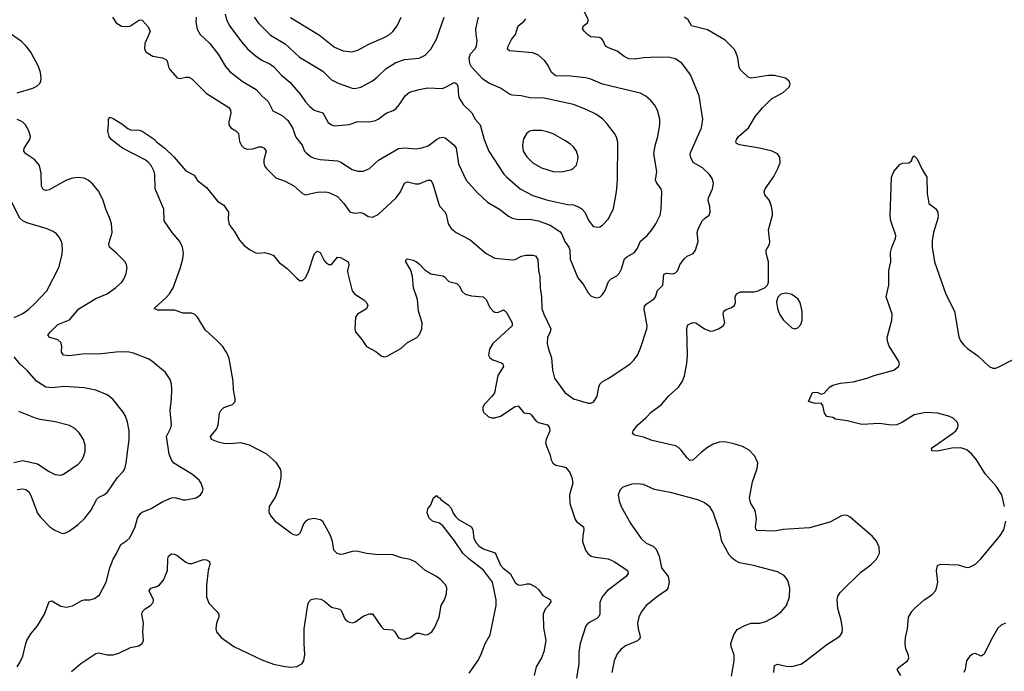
# Model space of a CAD drawing. Header units: inches. Extents: x 1305449 to 1407403, y 744709 to 841554.
# Tile 45 of 114: x 1322268 to 1329028, y 822519 to 826992. Entities that reach past the tile are written whole.
import ezdxf

# ---------------------------------------------------------------- set-up
doc = ezdxf.new("R2010")
doc.units = ezdxf.units.IN
doc.header["$MEASUREMENT"] = 0
doc.layers.add('B3822', color=7, linetype='Continuous')

msp = doc.modelspace()

# ---------------------------------------------------------------- linework, layer by layer
at = {"layer": 'B3822', "color": 6}
for points, elevation in [([(1322906.3, 827010), (1322930, 826971.1), (1322968.1, 826948.1), (1323010, 826944.4), (1323030, 826950.4), (1323090, 826992), (1323110, 826989.5), (1323150, 826942.7), (1323163.4, 826910), (1323127.4, 826827.4), (1323124.9, 826790), (1323135.9, 826770), (1323182.2, 826742.2), (1323249.1, 826729.1), (1323270, 826720.3), (1323281.1, 826710), (1323288.8, 826668.8), (1323298.4, 826650), (1323350, 826593.6), (1323370, 826587.5), (1323410, 826597.6), (1323430, 826596.9), (1323450, 826585.5), (1323548.3, 826488.3), (1323705.2, 826390), (1323716.5, 826370), (1323718.1, 826350), (1323703.8, 826290), (1323704.8, 826270), (1323718.1, 826250), (1323752.7, 826230), (1323769.7, 826210), (1323776.6, 826156.6), (1323790, 826128.4), (1323810, 826110.6), (1323830, 826103.8), (1323870, 826105.9), (1323910, 826119.5), (1323930, 826119.8), (1323946.1, 826110), (1323959.6, 826090), (1323943.6, 826030), (1323943.9, 826010), (1323948.8, 825988.8), (1323962.9, 825970), (1324026.9, 825906.9), (1324090, 825882.2), (1324151.1, 825851.1), (1324210, 825797.7), (1324230, 825789.7), (1324310, 825808.2), (1324370, 825809.3), (1324390, 825804.6), (1324450, 825778.1), (1324493.6, 825730), (1324533.9, 825673.9), (1324564.5, 825664.5), (1324610, 825668.6), (1324630, 825661.6), (1324660.9, 825640.9), (1324690, 825637), (1324730, 825655.6), (1324852.5, 825770), (1324883.4, 825810), (1324910, 825870.5), (1324930, 825879.8), (1324985.6, 825865.6), (1325010, 825865.7), (1325070, 825889.3), (1325090, 825889.7), (1325104.9, 825864.9), (1325145.5, 825725.5), (1325153.3, 825710), (1325189.2, 825670), (1325195.3, 825655.3), (1325209.6, 825589.6), (1325230, 825559.4), (1325263.9, 825530), (1325361, 825481.1), (1325470, 825385.9), (1325530, 825355.5), (1325650, 825342.7), (1325670, 825346.6), (1325712.6, 825367.4), (1325743.9, 825376.1), (1325790, 825376.2), (1325810, 825370), (1325824.6, 825344.6), (1325829, 825270), (1325839.8, 825230), (1325840.4, 825150), (1325850.1, 825089.9), (1325853.2, 825010), (1325865.6, 824970), (1325914.5, 824870), (1325911, 824850), (1325891.3, 824810), (1325889, 824770), (1325897.8, 824730), (1325920.3, 824670), (1325925.9, 824585.9), (1325940.3, 824530), (1326010, 824431.9), (1326070, 824390.1), (1326170, 824358.3), (1326190, 824358.6), (1326210, 824367.8), (1326233.7, 824406.3), (1326243.4, 824470), (1326250.6, 824490), (1326270, 824507.6), (1326312.3, 824530), (1326459.6, 824630), (1326485.4, 824654.6), (1326509.9, 824690), (1326530, 824735.9), (1326574.8, 824870), (1326576.2, 824890), (1326555.7, 825004.3), (1326558.1, 825021.9), (1326570, 825040.1), (1326623.4, 825076.6), (1326633, 825090), (1326646.2, 825133.8), (1326683.1, 825170), (1326690, 825244.9), (1326707.9, 825252.1), (1326750, 825246.3), (1326770, 825253.1), (1326787.6, 825270), (1326799.6, 825310), (1326830, 825351.2), (1326850, 825367.6), (1326892.5, 825387.6), (1326907.9, 825410), (1326926.6, 825470), (1326919.5, 825530), (1326925.2, 825554.8), (1326954.3, 825610), (1326970, 825627.8), (1327001, 825650), (1327008.8, 825670), (1327006.4, 825710), (1326995.5, 825750), (1326996.7, 825770), (1327024.8, 825830), (1327030.7, 825870), (1327021.6, 825901.6), (1327003.1, 825930), (1326955.6, 825975.6), (1326892, 826012), (1326874.2, 826050), (1326872.2, 826070), (1326877.1, 826090), (1326949.4, 826250), (1326958.8, 826310), (1326932.3, 826470), (1326874.4, 826614.4), (1326815.7, 826690), (1326770, 826722.9), (1326731.8, 826731.8), (1326650, 826734.2), (1326550, 826730), (1326490, 826720.9), (1326450, 826723.1), (1326419, 826739), (1326370, 826775.7), (1326310, 826797.6), (1326290.5, 826810), (1326271.3, 826851.3), (1326261.9, 826861.9), (1326249, 826869), (1326190, 826875), (1326167.7, 826887.7), (1326145.3, 826910), (1326133.1, 826930), (1326139.1, 826950), (1326165.4, 826970), (1326172.8, 826990), (1326133.1, 827070)], 1500), ([(1323679.2, 827030), (1323688.2, 826990), (1323710, 826948.5), (1323790, 826838.9), (1323831.5, 826791.5), (1323885.6, 826745.6), (1323930, 826714.8), (1323987.3, 826687.3), (1324010.4, 826670.4), (1324066.5, 826610), (1324121.9, 826561.9), (1324197.2, 826477.2), (1324230, 826428.6), (1324257.9, 826397.9), (1324290, 826371.7), (1324350, 826353.2), (1324385, 826285), (1324409.1, 826269.1), (1324430, 826263.6), (1324530, 826271.5), (1324590, 826292.8), (1324670, 826290.3), (1324710, 826299.9), (1324730.3, 826309.7), (1324784.7, 826350), (1324831.3, 826368.7), (1324850, 826380.8), (1324873.2, 826406.8), (1324914.7, 826470), (1324945, 826495), (1325010, 826513.1), (1325070, 826523.3), (1325170, 826520), (1325197.1, 826530), (1325250, 826561.2), (1325258.2, 826558.2), (1325270, 826550.8), (1325275.3, 826535.3), (1325281.6, 826470), (1325290, 826445.7), (1325313.6, 826410), (1325372.4, 826352.4), (1325395.9, 826310), (1325429.5, 826269.5), (1325456.5, 826170), (1325488.3, 826090), (1325592.5, 825932.5), (1325612.1, 825910), (1325704, 825830), (1325790, 825784.7), (1325885.9, 825754.1), (1326030, 825722.9), (1326070, 825720.5), (1326110, 825705.5), (1326130.8, 825690.8), (1326147.7, 825670), (1326175.5, 825610), (1326199.9, 825579.9), (1326210, 825572.4), (1326230, 825567.3), (1326250, 825570.1), (1326270, 825580.9), (1326310, 825625.3), (1326343.9, 825696.1), (1326365.7, 825810), (1326371.3, 825890), (1326374.1, 826150), (1326364.8, 826184.8), (1326351.8, 826210), (1326299.9, 826279.9), (1326270, 826311), (1326222.7, 826342.7), (1326156.2, 826376.2), (1326070, 826409.5), (1325870, 826454.2), (1325770, 826455.8), (1325710, 826469.5), (1325650, 826474.2), (1325630, 826480.1), (1325570, 826521.2), (1325490, 826557.1), (1325446.4, 826586.4), (1325369.1, 826669.1), (1325358.2, 826690), (1325354.3, 826730), (1325363.1, 826756.9), (1325393.5, 826790), (1325404.3, 826810), (1325408.3, 826850), (1325401.4, 826890), (1325400.9, 826930), (1325417.1, 827010)], 1700), ([(1323478.9, 827010), (1323477.4, 826977.4), (1323487.6, 826927.6), (1323506.4, 826890), (1323571.6, 826830), (1323630, 826755.9), (1323680.2, 826670), (1323710, 826636.4), (1323794.9, 826570), (1323892.3, 826512.3), (1323930, 826468.3), (1323973.1, 826430), (1324006.9, 826366.9), (1324070, 826335.2), (1324110, 826299), (1324140.9, 826250), (1324164.9, 826184.9), (1324207, 826130), (1324224.6, 826090), (1324236.2, 826076.2), (1324269.2, 826050), (1324290, 826040.4), (1324330, 826032.5), (1324450, 826022.9), (1324474.1, 826014.1), (1324550, 825964.1), (1324590, 825951.7), (1324627.8, 825952.2), (1324670, 825970.1), (1324731.8, 826028.2), (1324870, 826107.8), (1324910, 826111.7), (1324990, 826105.2), (1325030, 826111.1), (1325073.5, 826126.5), (1325130, 826170.5), (1325150, 826181), (1325170, 826185), (1325190, 826181.6), (1325250.4, 826130.4), (1325263.9, 826110), (1325281.2, 826001.2), (1325332.4, 825890), (1325410, 825804.7), (1325479.1, 825739.1), (1325563, 825690), (1325623.7, 825643.7), (1325650, 825629.2), (1325690, 825619.4), (1325770, 825623.3), (1325830, 825611.9), (1325910, 825580.4), (1325977.4, 825537.4), (1325990, 825519.5), (1326010.2, 825470.2), (1326038.8, 825430), (1326045.5, 825410), (1326047.4, 825347.4), (1326099.2, 825219.2), (1326137, 825177), (1326170, 825117.1), (1326190, 825096.9), (1326210, 825086.2), (1326230, 825082), (1326250, 825087.5), (1326270, 825106.3), (1326287.4, 825132.6), (1326310, 825195), (1326327.8, 825212.2), (1326367.4, 825232.6), (1326386.6, 825253.4), (1326399.3, 825280.7), (1326419.4, 825350), (1326435.8, 825364.2), (1326490, 825393.5), (1326510, 825424.1), (1326529.5, 825470.5), (1326575.2, 825510), (1326608.4, 825550), (1326636, 825590), (1326664.7, 825650), (1326672.9, 825690), (1326676.2, 825810), (1326671.4, 825831.4), (1326641.5, 825870), (1326632.1, 825890), (1326642.7, 825950), (1326622.7, 826070), (1326630.9, 826129.1), (1326649.7, 826190), (1326663.9, 826270), (1326663.2, 826310), (1326646.4, 826370), (1326626.5, 826406.5), (1326599.7, 826439.7), (1326567.4, 826467.4), (1326528.4, 826488.4), (1326270, 826549.4), (1326190, 826582.8), (1326153, 826593), (1326050, 826604.5), (1325950, 826606.8), (1325919.3, 826630), (1325896.7, 826676.7), (1325873.9, 826710), (1325830, 826748.5), (1325790, 826763.7), (1325630, 826778.2), (1325618.2, 826790), (1325621.6, 826810), (1325644.8, 826855.2), (1325671.4, 826890), (1325690.6, 826949.4), (1325730, 826978.6), (1325743, 826997)], 1600), ([(1323879.1, 827010), (1323907.5, 826967.5), (1323990, 826885.6), (1324090, 826826.2), (1324190, 826735.3), (1324350, 826638.7), (1324410, 826578.3), (1324455.7, 826555.7), (1324550, 826521.9), (1324570, 826519.5), (1324610, 826528.3), (1324690, 826573.2), (1324723.1, 826596.9), (1324783.1, 826656.9), (1324850, 826698.9), (1324910, 826719), (1325010, 826727.9), (1325051.8, 826748.2), (1325089.9, 826790), (1325130, 826859.2), (1325183.3, 827010)], 1800), ([(1324127.4, 827007.4), (1324325.8, 826885.8), (1324430, 826803), (1324490, 826777.7), (1324548.4, 826771.6), (1324590, 826782.1), (1324670, 826826.8), (1324770, 826868.8), (1324806.9, 826890), (1324830.7, 826910), (1324860.1, 826950), (1324887.4, 827010)], 1900), ([(1327446.6, 822510), (1327450, 822558.5), (1327470, 822567.1), (1327530, 822553.3), (1327569.1, 822550.9), (1327630, 822567.4), (1327656.8, 822583.2), (1327810, 822703.4), (1327899.8, 822760.2), (1327915, 822785), (1327917.6, 822810), (1327908.1, 822870), (1327883.9, 822950), (1327880.2, 823010), (1327885.1, 823034.9), (1327900.6, 823059.4), (1328041.9, 823198.1), (1328110.5, 823250), (1328150, 823287.5), (1328170.9, 823330), (1328169.4, 823370), (1328150.9, 823410.9), (1328123.1, 823443.1), (1327970, 823576.4), (1327950, 823588.1), (1327930, 823591.6), (1327910, 823586.6), (1327830, 823541.7), (1327690, 823504.6), (1327510, 823492.2), (1327450, 823480.1), (1327330, 823485.6), (1327324.7, 823490), (1327320.8, 823510), (1327325.8, 823565.8), (1327319.8, 823610), (1327311.9, 823631.9), (1327287, 823670), (1327279.4, 823710), (1327300.2, 823819.8), (1327332.3, 823910), (1327335, 823950), (1327316.2, 823996.2), (1327276.9, 824036.9), (1327230, 824062.5), (1327170, 824080.4), (1327110, 824092.9), (1327070, 824091.3), (1327030, 824077.5), (1326990, 824054.3), (1326950, 824023.6), (1326890, 823967.3), (1326870, 823966.3), (1326850, 823983.9), (1326810, 824037.7), (1326790, 824056.1), (1326770, 824066.2), (1326610, 824102.2), (1326550, 824125.8), (1326490, 824140.2), (1326475.8, 824150), (1326480.8, 824170), (1326511.4, 824210), (1326570, 824261), (1326603.4, 824296.6), (1326673.7, 824350), (1326725.7, 824410), (1326790, 824470.1), (1326819.1, 824510), (1326832.7, 824547.3), (1326847.8, 824632.2), (1326851.9, 824690), (1326848.6, 824870), (1326852.8, 824890), (1326860.9, 824899.1), (1326890, 824913.9), (1326910, 824910.8), (1326970, 824870.4), (1327010, 824853.4), (1327030, 824855), (1327066.2, 824870), (1327096.8, 824890), (1327109.9, 824910), (1327098.4, 824970), (1327102.3, 824990), (1327117.6, 825002.4), (1327150, 825013.6), (1327175.6, 825030), (1327182.1, 825050), (1327180.7, 825090), (1327189.3, 825110.7), (1327217.4, 825122.6), (1327310, 825123.3), (1327337.6, 825130), (1327387.2, 825152.8), (1327402.6, 825170), (1327408.7, 825190), (1327407.9, 825330), (1327391.9, 825390), (1327393.6, 825410), (1327415.4, 825450), (1327417.2, 825470), (1327409.2, 825550), (1327435.8, 825650), (1327437.1, 825670), (1327429.9, 825709.9), (1327416.1, 825750), (1327384.9, 825790), (1327379, 825810), (1327386.2, 825830), (1327444.8, 825915.2), (1327472.2, 825970), (1327488.2, 826010), (1327487.2, 826047.2), (1327470.3, 826070.3), (1327433.7, 826090), (1327348, 826110), (1327210, 826133.8), (1327190, 826142), (1327183.9, 826150), (1327189.1, 826170), (1327203.5, 826190), (1327272.7, 826250), (1327318.7, 826330), (1327370, 826390.1), (1327430, 826447.6), (1327508.8, 826491.2), (1327550, 826527.6), (1327556.8, 826550), (1327550.8, 826570), (1327525.1, 826590), (1327450, 826609.4), (1327409.1, 826609.1), (1327291, 826591), (1327270, 826598), (1327215.3, 826650), (1327206.6, 826666.6), (1327198.2, 826730), (1327185.7, 826770), (1327172.5, 826790), (1327111.6, 826851.6), (1326990, 826922.3), (1326879.7, 826950), (1326857.3, 826990), (1326832.2, 827010)], 1400), ([(1322250, 826490.4), (1322357.9, 826522.1), (1322385.2, 826534.8), (1322405.7, 826554.3), (1322413.7, 826570), (1322416.7, 826590), (1322412.3, 826630), (1322398.4, 826670), (1322344.5, 826770), (1322313, 826810), (1322281, 826841), (1322182.2, 826910)], 1500), ([(1322250, 822549.2), (1322270, 822578.4), (1322290, 822621.6), (1322309.7, 822710), (1322318.3, 822730), (1322344.4, 822775.6), (1322390, 822831.6), (1322438.2, 822910), (1322470, 822998.5), (1322490, 823001.8), (1322550, 822964.9), (1322590, 822959.1), (1322630, 822968.3), (1322694.6, 823005.4), (1322710, 823009.8), (1322750.5, 823009.5), (1322782.7, 823017.3), (1322816.5, 823043.5), (1322863, 823130), (1322887.2, 823230), (1322910, 823289.4), (1322933.5, 823326.5), (1322963.5, 823390), (1323004.1, 823415.9), (1323024.3, 823435.7), (1323062.2, 823510), (1323078.2, 823570), (1323098.6, 823601.4), (1323110, 823611.7), (1323170, 823637.3), (1323250, 823684.6), (1323310, 823709.7), (1323332.6, 823712.6), (1323390, 823695.7), (1323410, 823694.8), (1323479.1, 823710), (1323509.9, 823730.1), (1323522.6, 823750), (1323527.4, 823770), (1323515.2, 823810), (1323500.5, 823830), (1323454, 823870), (1323326.8, 823946.8), (1323310.3, 823970), (1323294.9, 824010), (1323275.9, 824130), (1323306.1, 824190), (1323309.4, 824210), (1323302.3, 824310), (1323311.5, 824390), (1323313.3, 824453.3), (1323309.9, 824490), (1323301, 824521), (1323270.2, 824570.2), (1323172.9, 824650), (1323150, 824663.4), (1323050, 824702), (1323010.8, 824710.8), (1322930.5, 824710.5), (1322830, 824697.4), (1322696.3, 824696.3), (1322610, 824684.2), (1322570, 824688.5), (1322556.2, 824710), (1322557.7, 824750), (1322550, 824776.4), (1322530, 824793.9), (1322475.8, 824810), (1322464.7, 824824.7), (1322463.4, 824830), (1322480.1, 824850), (1322530, 824899.4), (1322610, 824930.4), (1322673.9, 825006.1), (1322790, 825077.3), (1322870, 825110.1), (1322926.7, 825150), (1322969.4, 825190), (1322985.4, 825214.6), (1322999.9, 825250), (1323006.3, 825290), (1323002.3, 825310), (1322991.6, 825330), (1322933.8, 825390), (1322885.3, 825430), (1322880.6, 825450), (1322882.8, 825462.8), (1322902.7, 825530), (1322899.1, 825590), (1322887.6, 825627.6), (1322859.1, 825690), (1322841.5, 825750), (1322811.9, 825811.9), (1322770, 825862.8), (1322738, 825890), (1322710, 825904), (1322670, 825909.5), (1322630, 825903.6), (1322590, 825890.6), (1322470, 825823.4), (1322450, 825818.6), (1322430, 825825.2), (1322417.9, 825850), (1322416.2, 825936.2), (1322404.1, 825990), (1322371.5, 826030), (1322309.5, 826070), (1322296.7, 826090), (1322300.1, 826110), (1322338.1, 826170), (1322342.9, 826190), (1322331.9, 826230), (1322307.7, 826270), (1322287.1, 826290), (1322250, 826307.2)], 1500), ([(1322623.3, 822516.7), (1322688.1, 822571.9), (1322790, 822641.5), (1322810, 822645.5), (1322870, 822631.8), (1322910, 822630.6), (1322950, 822643.8), (1323030, 822682.7), (1323086.4, 822693.6), (1323109.9, 822710.1), (1323117.3, 822730), (1323114.1, 822790), (1323119.3, 822850), (1323107.4, 822910), (1323111.4, 822928.6), (1323130, 822947.5), (1323166.9, 822970), (1323184.2, 822990), (1323187.5, 823010), (1323158.1, 823070), (1323161.2, 823078.8), (1323169.7, 823090), (1323210, 823100.5), (1323227.6, 823112.4), (1323255.7, 823144.3), (1323282.1, 823210), (1323285.2, 823290), (1323290, 823308), (1323310, 823325.4), (1323330, 823323.8), (1323350, 823313.7), (1323410, 823267), (1323430, 823258.4), (1323450, 823259.8), (1323530, 823287), (1323550, 823284.6), (1323571.9, 823271.9), (1323572.9, 823252.9), (1323561.6, 823210), (1323549.8, 823110), (1323550.8, 823030), (1323567.4, 822987.4), (1323621.5, 822930), (1323635, 822910), (1323635, 822890), (1323619.3, 822850), (1323614, 822810), (1323619.2, 822790), (1323651.6, 822750), (1323738.5, 822690), (1323930, 822596.8), (1324010, 822568.7), (1324090, 822550.6), (1324132.2, 822547.8), (1324170, 822551.3), (1324205.5, 822570), (1324219.2, 822590), (1324226.4, 822633.6), (1324221.3, 822710), (1324222, 822810), (1324245.9, 822974.1), (1324250.9, 822990), (1324270, 823011.2), (1324301.5, 823018.5), (1324334.9, 823014.9), (1324361.2, 823001.2), (1324410, 822959.5), (1324465.2, 822945.2), (1324475.1, 822935.1), (1324499.8, 822879.8), (1324510, 822867.7), (1324530, 822855.5), (1324550, 822852), (1324570, 822856.1), (1324630, 822899.9), (1324670, 822913.4), (1324690, 822912.5), (1324750, 822826), (1324767.6, 822807.6), (1324830, 822803.4), (1324844.4, 822790), (1324870, 822748.3), (1324890, 822741.1), (1324910, 822740.1), (1324950, 822751.4), (1324990, 822780.9), (1325010, 822780.6), (1325051.4, 822768.6), (1325070, 822770.6), (1325098.6, 822790), (1325118.2, 822821.8), (1325148, 822890), (1325162.2, 822970), (1325184.1, 823010), (1325198.5, 823050), (1325200.7, 823090), (1325193.1, 823110), (1325156.4, 823150), (1325129.3, 823170), (1325050, 823213.1), (1324988, 823268), (1324950, 823285.5), (1324890, 823298.3), (1324830, 823318.9), (1324710, 823319.4), (1324650, 823327.2), (1324583.4, 823343.4), (1324550, 823341.5), (1324490, 823323.6), (1324470, 823321.5), (1324446.9, 823326.9), (1324426, 823350), (1324416, 823410), (1324402.9, 823450), (1324350, 823546.2), (1324330, 823559.6), (1324290, 823567.5), (1324250, 823561.1), (1324230, 823547.3), (1324217.8, 823530), (1324192.8, 823470), (1324181.7, 823458.3), (1324168, 823452), (1324150, 823455.3), (1324130, 823467), (1324030, 823543.4), (1323990.3, 823590), (1323980.7, 823610), (1323984.2, 823650), (1324025.4, 823714.6), (1324052.6, 823790), (1324064.3, 823850), (1324063.4, 823890), (1324057.3, 823910), (1324030.9, 823950), (1323965.7, 824010), (1323846, 824070), (1323787.1, 824087.1), (1323710, 824081.3), (1323670, 824083.3), (1323631.8, 824091.8), (1323585.4, 824110), (1323579.1, 824130), (1323619.4, 824180.6), (1323631.8, 824208.2), (1323640.8, 824290), (1323648.4, 824310), (1323670, 824328.9), (1323729, 824351), (1323746.9, 824370), (1323748.2, 824390), (1323735.6, 824450), (1323733.8, 824510), (1323706.8, 824666.8), (1323690, 824704.1), (1323660.3, 824750), (1323622.6, 824790), (1323542, 824862), (1323490, 824949), (1323470, 824969), (1323450, 824977.9), (1323390, 824977.7), (1323330, 824997.2), (1323217.2, 824997.2), (1323191.9, 825010), (1323274.8, 825085.2), (1323296.9, 825110), (1323322.7, 825150), (1323370, 825284.9), (1323387.4, 825350), (1323392.7, 825390), (1323386.8, 825430), (1323366.7, 825470), (1323315.9, 825530), (1323259.5, 825610), (1323258.5, 825690), (1323198.2, 825830), (1323195, 825930), (1323190.7, 825950.7), (1323172, 825990), (1323152.6, 826012.6), (1323130, 826029.6), (1322974.7, 826110), (1322896.2, 826170), (1322883.2, 826190), (1322873, 826227), (1322878.7, 826270), (1322876.9, 826310), (1322890, 826322), (1322910, 826313.5), (1322970, 826276.8), (1323010, 826245.5), (1323030, 826235.8), (1323087.5, 826232.5), (1323110, 826225.8), (1323191.9, 826171.9), (1323210.7, 826150), (1323263.8, 826110), (1323328.6, 826048.6), (1323410, 825955.1), (1323465.3, 825925.3), (1323488.7, 825888.7), (1323550, 825839.3), (1323625.3, 825745.3), (1323670, 825719.5), (1323702.9, 825670), (1323698.4, 825621.6), (1323706.4, 825586.4), (1323740.7, 825540.7), (1323778.3, 825478.3), (1323810, 825441.1), (1323850, 825411.8), (1323890, 825391.7), (1323910, 825388.8), (1323950, 825392.9), (1323990, 825383.3), (1324010, 825373.6), (1324050, 825325.7), (1324104.7, 825284.7), (1324170, 825216.5), (1324190, 825201.8), (1324210, 825201.8), (1324230, 825220.2), (1324250, 825263.2), (1324290, 825381.6), (1324310, 825402.3), (1324330, 825393.4), (1324358.3, 825338.3), (1324370, 825324.1), (1324390, 825310.7), (1324410, 825311.9), (1324450, 825362.5), (1324470, 825360.4), (1324523, 825330), (1324526.8, 825310), (1324519.8, 825270), (1324520.8, 825250), (1324550, 825131.6), (1324570, 825107.9), (1324630, 825069.7), (1324649.7, 825050), (1324657.5, 825030), (1324650, 825007.8), (1324586.3, 824970), (1324574.8, 824950), (1324568.9, 824870), (1324572.7, 824850), (1324617, 824797), (1324648.4, 824748.4), (1324713.9, 824713.9), (1324750, 824683.5), (1324770, 824677.1), (1324790, 824681.5), (1324885.5, 824734.5), (1324930, 824776.9), (1324995.5, 824810), (1325013.5, 824830), (1325030, 824868.7), (1325030.9, 824910), (1325005.6, 824990), (1324998.9, 825070), (1324972.3, 825150), (1324964.9, 825230), (1324953.3, 825273.3), (1324918.1, 825330), (1324920.1, 825339.9), (1324929.5, 825350), (1324970, 825341.2), (1324992.5, 825330), (1325014.2, 825314.2), (1325050, 825275.2), (1325090, 825247.9), (1325172.8, 825232.8), (1325185.8, 825225.8), (1325215.4, 825195.4), (1325270, 825181.5), (1325285.5, 825165.5), (1325306.2, 825126.2), (1325327.7, 825107.7), (1325370, 825096.4), (1325450, 825088.4), (1325470, 825071), (1325495, 825015), (1325518, 824990), (1325530, 824983), (1325550, 824981.7), (1325590, 825000.4), (1325596.6, 824996.6), (1325610, 824981.5), (1325649.5, 824910), (1325650.1, 824890), (1325516.9, 824770), (1325492.6, 824730), (1325486.7, 824690), (1325495.1, 824670), (1325515.8, 824655.8), (1325576, 824636), (1325584.6, 824630), (1325590.6, 824610), (1325551.5, 824548.5), (1325527, 824430), (1325512.1, 824407.9), (1325457.7, 824350), (1325448.4, 824330), (1325448.9, 824310), (1325455.5, 824295.5), (1325486.6, 824266.6), (1325510, 824259.3), (1325530, 824259), (1325570, 824270.8), (1325670, 824336.4), (1325690, 824340.1), (1325730, 824293.6), (1325770, 824287.7), (1325780.1, 824280.1), (1325815, 824235), (1325830, 824226.1), (1325891.2, 824210), (1325905.7, 824190), (1325908.3, 824170), (1325881.7, 824110), (1325879.1, 824090), (1325883.8, 824063.8), (1325907.5, 824010), (1325916.1, 823970), (1325928.2, 823948.2), (1325950, 823933.5), (1326003.3, 823923.3), (1326016.7, 823916.7), (1326044.1, 823884.1), (1326059, 823850), (1326065.8, 823810), (1326042.9, 823730), (1326045.1, 823670), (1326080.9, 823560.9), (1326090, 823547.5), (1326138.2, 823510), (1326142.3, 823490), (1326134.4, 823450), (1326133, 823410), (1326153.3, 823350), (1326167.6, 823327.6), (1326191, 823310), (1326221.3, 823301.3), (1326308.4, 823290), (1326350, 823272.1), (1326434.8, 823214.8), (1326440.1, 823210), (1326445.3, 823190), (1326431.2, 823170), (1326302.4, 823070), (1326267.4, 823030), (1326250.9, 822990), (1326251.3, 822910), (1326245.2, 822894.8), (1326230, 822881.5), (1326171.8, 822850), (1326155.2, 822830), (1326115.1, 822710), (1326106.1, 822650), (1326106.5, 822570), (1326090, 822472.2)], 1400), ([(1329029.6, 823649.6), (1329011.2, 823730), (1328973, 823790), (1328895.3, 823875.3), (1328837.9, 823970), (1328805.4, 824010), (1328770, 824038.8), (1328730, 824053.4), (1328668.7, 824051.3), (1328570, 824029.3), (1328531, 824031), (1328528.1, 824050), (1328671.4, 824150), (1328695, 824170), (1328708.6, 824190), (1328711.5, 824210), (1328704.2, 824230), (1328675.9, 824255.9), (1328647.3, 824270), (1328570, 824291.8), (1328490, 824296.3), (1328410, 824278.7), (1328330, 824228.7), (1328290, 824210.3), (1328250, 824208), (1328170, 824219.5), (1328050, 824214), (1327950, 824238.7), (1327869.2, 824250), (1327850, 824260.7), (1327810, 824267.6), (1327793, 824290), (1327782.8, 824342.8), (1327770, 824360.4), (1327730, 824358), (1327683.7, 824370), (1327710, 824432.9), (1327730, 824435.9), (1327747.8, 824432.2), (1327770, 824420.2), (1327790, 824427.2), (1327828.2, 824470), (1327850, 824481.8), (1327904, 824496), (1327990, 824506.1), (1328085.6, 824530), (1328134, 824550), (1328270, 824586.6), (1328302.5, 824610), (1328307.5, 824630), (1328302.1, 824650), (1328237.6, 824750), (1328225.3, 824785.3), (1328222.7, 824810), (1328254.9, 824930), (1328257.1, 824970), (1328217.2, 825090), (1328234.9, 825170), (1328235.5, 825270), (1328248.3, 825330), (1328246.5, 825393.5), (1328255.8, 825430), (1328280.4, 825490), (1328283.1, 825510), (1328249.7, 825610), (1328245.1, 825645.1), (1328254, 825910), (1328270, 825950.7), (1328310, 825997.3), (1328330, 826007.3), (1328373.2, 826010), (1328390, 826024), (1328399.3, 826050), (1328410, 826058), (1328430, 826037.6), (1328464.2, 825964.2), (1328495.3, 825910), (1328498.4, 825798.4), (1328508.9, 825730), (1328556.3, 825696.3), (1328570, 825674.9), (1328573.8, 825650), (1328572.2, 825627.8), (1328541.5, 825530), (1328533, 825473), (1328533.5, 825430), (1328547.5, 825330), (1328627.1, 825107.1), (1328685, 824990), (1328715.2, 824815.2), (1328727.1, 824787.1), (1328750, 824756.5), (1328774.1, 824734.1), (1328845.3, 824685.3), (1328923.6, 824610), (1328950, 824598.9), (1328970, 824600.2), (1328990, 824608.3), (1329083.8, 824656.2)], 1300), ([(1322230, 824948.4), (1322290, 824975.8), (1322330, 825004.3), (1322374.9, 825045.1), (1322454.6, 825130), (1322536.1, 825290), (1322557.2, 825370), (1322562, 825410), (1322559.9, 825450), (1322553.5, 825473.5), (1322539.3, 825499.3), (1322520.7, 825520.7), (1322497.9, 825537.9), (1322450, 825559.3), (1322317.7, 825597.7), (1322290, 825611.4), (1322269.2, 825629.2), (1322210, 825746.7)], 1600), ([(1322250, 823767.3), (1322290, 823772), (1322310, 823766.2), (1322331.2, 823750), (1322344.8, 823724.8), (1322390, 823604.7), (1322410, 823578), (1322476.4, 823510), (1322510, 823486.4), (1322550, 823468.9), (1322570, 823465.6), (1322590, 823470.7), (1322610, 823482.7), (1322670, 823526.6), (1322715.3, 823570), (1322756.9, 823623.1), (1322798.9, 823701.1), (1322810, 823712.9), (1322850, 823732.1), (1322870.9, 823749.1), (1322938.9, 823850), (1322979.3, 823890), (1322990.5, 823909.5), (1323000.4, 823950), (1323019.1, 824110), (1323019.2, 824170), (1323007.8, 824230), (1322994.4, 824270), (1322978.3, 824298.3), (1322907.5, 824387.5), (1322870, 824417.5), (1322790, 824449.7), (1322710, 824465.1), (1322574.8, 824474.8), (1322490, 824463.9), (1322448.6, 824468.6), (1322384.7, 824510), (1322322.3, 824582.3), (1322268.4, 824630), (1322230, 824678.1)], 1600), ([(1322227.9, 823952.1), (1322290, 823966.3), (1322390, 823943.3), (1322470, 823889.2), (1322510, 823870.4), (1322550, 823866.1), (1322570, 823871.3), (1322670, 823940.1), (1322693.1, 823966.9), (1322705.5, 823990), (1322717.5, 824030), (1322718.4, 824070), (1322705.9, 824110), (1322676.4, 824156.4), (1322646.1, 824186.1), (1322610, 824207), (1322510.9, 824230.9), (1322410, 824246.5), (1322376.8, 824256.8), (1322263.1, 824303.1)], 1700), ([(1327155.4, 822484.6), (1327174.2, 822590), (1327172.2, 822630), (1327152.8, 822690), (1327151.2, 822710), (1327170, 822770.1), (1327194.7, 822805.3), (1327250, 822836.2), (1327290, 822848.7), (1327350, 822849.8), (1327390, 822860.9), (1327450, 822893.1), (1327498.7, 822930), (1327531.9, 822970), (1327554.1, 823030), (1327556, 823090), (1327542.7, 823142.7), (1327515.5, 823175.5), (1327470, 823202.2), (1327305.5, 823245.5), (1327210, 823264.4), (1327179.5, 823279.5), (1327156.9, 823296.9), (1327138.7, 823318.7), (1327089.4, 823410), (1327076, 823476), (1327030, 823610.6), (1327007.2, 823647.2), (1326970, 823674.9), (1326930, 823692.4), (1326744.8, 823744.8), (1326626.7, 823766.7), (1326550, 823800.2), (1326510, 823805.2), (1326470, 823803.9), (1326410, 823783), (1326390, 823765.3), (1326377.7, 823730), (1326383.1, 823690), (1326398.4, 823650), (1326463.3, 823530), (1326534.9, 823430), (1326570, 823397.5), (1326616.7, 823376.7), (1326638.2, 823358.2), (1326657.7, 823310), (1326675.2, 823230), (1326719.8, 823170), (1326726.6, 823130), (1326717.9, 823090), (1326705.9, 823074.1), (1326646.8, 823033.2), (1326569.8, 822970.2), (1326534.8, 822925.2), (1326519.3, 822890), (1326510.1, 822850), (1326513.5, 822810), (1326526.4, 822770), (1326527.5, 822750), (1326521, 822739), (1326510, 822727.8), (1326427.5, 822692.5), (1326396.9, 822670), (1326370, 822638.2), (1326348.7, 822591.3), (1326332.7, 822510)], 1500), ([(1325353.9, 822506.1), (1325413.8, 822590), (1325434.1, 822630), (1325464.6, 822710), (1325498.5, 822770), (1325539, 822970), (1325540.5, 823010), (1325514.3, 823130), (1325452.6, 823212.6), (1325352.6, 823290), (1325310.8, 823330), (1325253.7, 823413.7), (1325175.2, 823515.2), (1325150, 823536.1), (1325102.7, 823550), (1325079.3, 823570), (1325065.6, 823605.6), (1325070, 823634), (1325090, 823662), (1325109.5, 823710.5), (1325130, 823724.7), (1325135.9, 823715.9), (1325150, 823710.5), (1325158.9, 823698.9), (1325210, 823660.7), (1325230, 823638), (1325244.2, 823604.2), (1325260.4, 823580.4), (1325281, 823561), (1325370.2, 823510), (1325380.2, 823490), (1325386.4, 823430), (1325401.3, 823401.3), (1325419.7, 823379.7), (1325450, 823358.8), (1325532.8, 823332.8), (1325568, 823248), (1325586.4, 823226.4), (1325635.5, 823190), (1325670, 823129.4), (1325691.4, 823111.4), (1325710, 823108.9), (1325750, 823119.8), (1325770, 823118.2), (1325810, 823098), (1325830, 823080.3), (1325859.7, 823039.7), (1325912.1, 823010), (1325915, 822995), (1325899.8, 822970), (1325875.9, 822944.1), (1325862.4, 822910), (1325863.9, 822816.1), (1325881.3, 822730), (1325867.6, 822652.4), (1325850.8, 822610), (1325812.9, 822550), (1325800.1, 822490)], 1300), ([(1328318, 822490), (1328291.2, 822530), (1328308.4, 822550), (1328364, 822590), (1328373.1, 822610), (1328369.7, 822630), (1328351.8, 822671.8), (1328347.5, 822707.5), (1328350.5, 822750), (1328363, 822810), (1328369, 822890), (1328392.5, 822930), (1328412.2, 822950), (1328477.3, 823010), (1328530, 823043.1), (1328554.4, 823070), (1328563.4, 823090), (1328570.8, 823130), (1328563.4, 823210), (1328570, 823244.6), (1328590, 823253.9), (1328710, 823250.6), (1328770, 823231.6), (1328790, 823233.3), (1328830, 823253.8), (1328867.4, 823290), (1328995.3, 823444.7), (1329023.9, 823490), (1329037.4, 823550)], 1300), ([(1329037.1, 822850), (1329005.4, 822834.6), (1328984.2, 822815.8), (1328940.3, 822739.7), (1328890, 822635.6), (1328870, 822623.1), (1328830, 822640.9), (1328810, 822636.5), (1328790, 822620.6), (1328767.9, 822590), (1328759, 822530), (1328750.3, 822510)], 1300)]:
    msp.add_lwpolyline(points, dxfattribs=dict(at, elevation=elevation))
for points, elevation in [([(1325850, 826232.1), (1325790, 826231.6), (1325770, 826226.7), (1325750, 826213.7), (1325726.8, 826173.2), (1325719.5, 826130), (1325723.8, 826090), (1325750.6, 826050), (1325791.6, 826010), (1325850, 825975.6), (1325930, 825949), (1325990, 825947.8), (1326056.2, 825963.8), (1326070, 825971.6), (1326090, 825994), (1326101.1, 826030), (1326101.6, 826050), (1326090.4, 826090), (1326070, 826117.9), (1326050, 826136.6), (1326010, 826162.7), (1325930, 826207.6), (1325890, 826223)], 1800), ([(1327530, 825114.6), (1327493.1, 825106.9), (1327472.3, 825087.7), (1327464.3, 825055.7), (1327470.2, 825010), (1327483.7, 824970), (1327512.7, 824930), (1327570, 824875.9), (1327590, 824870.2), (1327610, 824876.5), (1327630, 824900.3), (1327639.9, 824930), (1327639.9, 824990), (1327626.5, 825050), (1327610, 825075.1), (1327570, 825104.4)], 1400)]:
    msp.add_lwpolyline(points, close=True, dxfattribs=dict(at, elevation=elevation))

doc.saveas('drawing.dxf')
